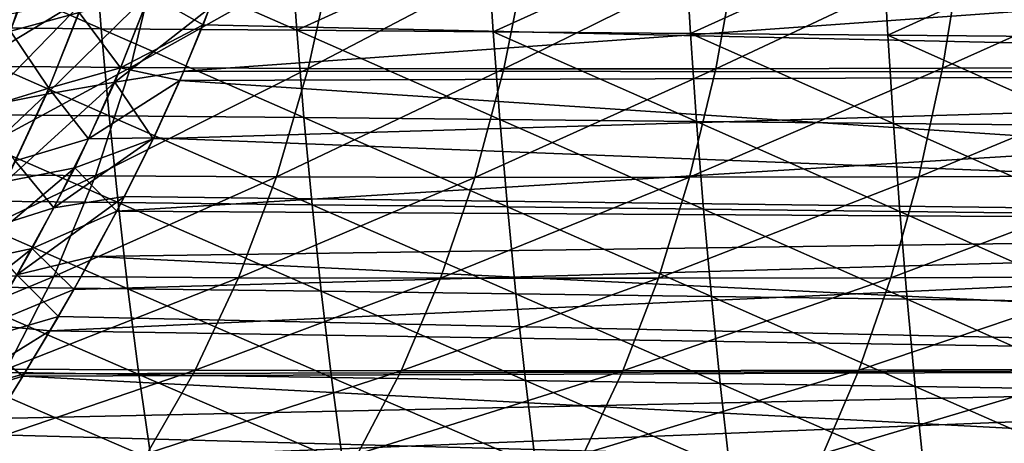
# Model space of a CAD drawing. Header units: metres. Extents: x -23 to 245, y -35 to 23.
# Tile 33 of 166: x 27 to 41, y -12 to -6. Entities that reach past the tile are written whole.
import ezdxf

# ---------------------------------------------------------------- set-up
doc = ezdxf.new("R2010")
doc.units = ezdxf.units.M
doc.layers.add('solid_509092_SW0002', color=7, linetype='CONTINUOUS')

msp = doc.modelspace()

# ---------------------------------------------------------------- linework, layer by layer
at = {"layer": 'solid_509092_SW0002'}
for points in [[(26.227217, -6.150559, 116.574707), (27.114243, -5.989247, 116.177025), (27.552885, -4.573633, 116.53463)], [(26.670343, -4.696949, 116.93367), (26.227217, -6.150559, 116.574707), (27.552885, -4.573633, 116.53463)], [(60.200001, -4.612317, 115.960899), (29.818134, -5.929993, 115.600662), (29.459669, -6.815672, 115.302834)], [(60.200001, -6.840402, 115.293854), (60.200001, -4.612317, 115.960899), (29.459669, -6.815672, 115.302834)], [(60.200001, -6.840402, 77.706146), (30.015175, -5.400456, 77.24292), (30.259558, -4.660098, 77.050491)], [(60.200001, -4.612317, 77.039101), (60.200001, -6.840402, 77.706146), (30.259558, -4.660098, 77.050491)], [(25.463373, -4.97129, 268.263794), (25.564247, -6.199091, 268.073547), (28.294786, -6.218986, 269.003784)], [(28.201475, -4.986671, 269.192993), (25.463373, -4.97129, 268.263794), (28.294786, -6.218986, 269.003784)], [(28.201475, -4.986671, 269.192993), (28.294786, -6.218986, 269.003784), (31.046755, -6.240182, 269.862793)], [(30.960573, -5.003152, 270.050964), (28.201475, -4.986671, 269.192993), (31.046755, -6.240182, 269.862793)], [(26.489134, -5.335081, 76.207512), (27.399694, -5.105643, 76.584259), (27.015814, -6.255677, 76.898026)], [(27.015814, -6.255677, 76.898026), (27.399694, -5.105643, 76.584259), (27.981195, -5.990968, 77.145981)], [(33.734547, -5.020498, 270.84433), (30.960573, -5.003152, 270.050964), (31.046755, -6.240182, 269.862793)], [(33.734547, -5.020498, 270.84433), (31.046755, -6.240182, 269.862793), (33.814026, -6.262393, 270.657135)], [(36.517372, -5.038476, 271.579498), (33.734547, -5.020498, 270.84433), (33.814026, -6.262393, 270.657135)], [(36.517372, -5.038476, 271.579498), (33.814026, -6.262393, 270.657135), (36.590561, -6.285331, 271.39328)], [(39.30302, -5.056854, 272.26297), (36.517372, -5.038476, 271.579498), (36.590561, -6.285331, 271.39328)], [(39.30302, -5.056854, 272.26297), (36.590561, -6.285331, 271.39328), (39.370335, -6.308711, 272.077698)], [(42.085468, -5.075397, 272.901184), (39.30302, -5.056854, 272.26297), (39.370335, -6.308711, 272.077698)], [(42.085468, -5.075397, 272.901184), (39.370335, -6.308711, 272.077698), (42.147308, -6.332245, 272.716858)], [(26.463131, -6.746903, 234.520752), (26.889711, -5.136539, 233.99913), (29.096886, -5.151903, 235.817825)], [(28.706129, -6.766418, 236.363007), (26.463131, -6.746903, 234.520752), (29.096886, -5.151903, 235.817825)], [(28.706129, -6.766418, 236.363007), (29.096886, -5.151903, 235.817825), (31.565987, -5.161382, 237.476151)], [(31.210043, -6.778593, 238.040192), (28.706129, -6.766418, 236.363007), (31.565987, -5.161382, 237.476151)], [(31.210043, -6.778593, 238.040192), (31.565987, -5.161382, 237.476151), (34.287094, -5.165444, 238.974213)], [(33.964287, -6.784007, 239.55336), (31.210043, -6.778593, 238.040192), (34.287094, -5.165444, 238.974213)], [(33.964287, -6.784007, 239.55336), (34.287094, -5.165444, 238.974213), (37.240543, -5.164601, 240.318008)], [(36.948837, -6.783288, 240.909302), (33.964287, -6.784007, 239.55336), (37.240543, -5.164601, 240.318008)], [(36.948837, -6.783288, 240.909302), (37.240543, -5.164601, 240.318008), (40.405594, -5.159366, 241.514221)], [(40.14262, -6.777074, 242.115463), (36.948837, -6.783288, 240.909302), (40.405594, -5.159366, 241.514221)], [(40.14262, -6.777074, 242.115463), (40.405594, -5.159366, 241.514221), (43.758778, -5.150263, 242.572906)], [(43.521942, -6.766012, 243.182526), (40.14262, -6.777074, 242.115463), (43.758778, -5.150263, 242.572906)], [(28.973864, -5.738316, 77.271553), (30.015175, -5.400456, 77.24292), (29.729687, -6.162702, 77.473145)], [(60.200001, -6.840402, 77.706146), (29.729687, -6.162702, 77.473145), (30.015175, -5.400456, 77.24292)], [(27.524858, -7.141259, 115.465065), (28.484344, -6.973552, 115.316933), (28.991138, -5.697371, 115.739075)], [(28.039724, -5.837936, 115.89666), (27.524858, -7.141259, 115.465065), (28.991138, -5.697371, 115.739075)], [(27.981195, -5.990968, 77.145981), (28.973864, -5.738316, 77.271553), (28.566862, -6.769919, 77.608368)], [(28.991138, -5.697371, 115.739075), (28.484344, -6.973552, 115.316933), (29.818134, -5.929993, 115.600662)], [(28.566862, -6.769919, 77.608368), (28.973864, -5.738316, 77.271553), (29.729687, -6.162702, 77.473145)], [(26.591106, -7.324937, 115.739075), (27.524858, -7.141259, 115.465065), (28.039724, -5.837936, 115.89666)], [(27.114243, -5.989247, 116.177025), (26.591106, -7.324937, 115.739075), (28.039724, -5.837936, 115.89666)], [(28.484344, -6.973552, 115.316933), (29.459669, -6.815672, 115.302834), (29.818134, -5.929993, 115.600662)], [(27.015814, -6.255677, 76.898026), (27.981195, -5.990968, 77.145981), (27.556351, -7.055966, 77.501038)], [(27.556351, -7.055966, 77.501038), (27.981195, -5.990968, 77.145981), (28.566862, -6.769919, 77.608368)], [(25.564247, -6.199091, 268.073547), (25.683456, -7.42102, 267.84259), (28.405006, -7.445611, 268.773956)], [(28.294786, -6.218986, 269.003784), (25.564247, -6.199091, 268.073547), (28.405006, -7.445611, 268.773956)], [(28.294786, -6.218986, 269.003784), (28.405006, -7.445611, 268.773956), (31.14855, -7.471641, 269.634064)], [(31.046755, -6.240182, 269.862793), (28.294786, -6.218986, 269.003784), (31.14855, -7.471641, 269.634064)], [(28.566862, -6.769919, 77.608368), (29.729687, -6.162702, 77.473145), (29.402996, -6.947317, 77.745407)], [(60.200001, -6.840402, 77.706146), (29.402996, -6.947317, 77.745407), (29.729687, -6.162702, 77.473145)], [(26.572931, -7.358335, 77.269264), (27.015814, -6.255677, 76.898026), (27.556351, -7.055966, 77.501038)], [(31.046755, -6.240182, 269.862793), (31.14855, -7.471641, 269.634064), (33.907944, -7.498776, 270.429504)], [(33.814026, -6.262393, 270.657135), (31.046755, -6.240182, 269.862793), (33.907944, -7.498776, 270.429504)], [(33.814026, -6.262393, 270.657135), (33.907944, -7.498776, 270.429504), (36.677143, -7.526685, 271.166748)], [(36.590561, -6.285331, 271.39328), (33.814026, -6.262393, 270.657135), (36.677143, -7.526685, 271.166748)], [(36.590561, -6.285331, 271.39328), (36.677143, -7.526685, 271.166748), (39.450092, -7.555032, 271.852203)], [(39.370335, -6.308711, 272.077698), (36.590561, -6.285331, 271.39328), (39.450092, -7.555032, 271.852203)], [(39.370335, -6.308711, 272.077698), (39.450092, -7.555032, 271.852203), (42.220753, -7.583488, 272.492371)], [(42.147308, -6.332245, 272.716858), (39.370335, -6.308711, 272.077698), (42.220753, -7.583488, 272.492371)], [(25.925898, -8.269101, 235.177368), (26.463131, -6.746903, 234.520752), (28.706129, -6.766418, 236.363007)], [(28.213665, -8.291876, 237.049606), (25.925898, -8.269101, 235.177368), (28.706129, -6.766418, 236.363007)], [(27.556351, -7.055966, 77.501038), (28.566862, -6.769919, 77.608368), (28.115387, -7.76937, 77.995552)], [(28.115387, -7.76937, 77.995552), (28.566862, -6.769919, 77.608368), (29.402996, -6.947317, 77.745407)], [(28.213665, -8.291876, 237.049606), (28.706129, -6.766418, 236.363007), (31.210043, -6.778593, 238.040192)], [(30.761127, -8.306263, 238.750977), (28.213665, -8.291876, 237.049606), (31.210043, -6.778593, 238.040192)], [(30.761127, -8.306263, 238.750977), (31.210043, -6.778593, 238.040192), (33.964287, -6.784007, 239.55336)], [(33.55687, -8.312906, 240.283661), (30.761127, -8.306263, 238.750977), (33.964287, -6.784007, 239.55336)], [(33.55687, -8.312906, 240.283661), (33.964287, -6.784007, 239.55336), (36.948837, -6.783288, 240.909302)], [(36.580414, -8.312512, 241.655396), (33.55687, -8.312906, 240.283661), (36.948837, -6.783288, 240.909302)], [(36.580414, -8.312512, 241.655396), (36.948837, -6.783288, 240.909302), (40.14262, -6.777074, 242.115463)], [(39.810276, -8.305798, 242.874573), (36.580414, -8.312512, 241.655396), (40.14262, -6.777074, 242.115463)], [(39.810276, -8.305798, 242.874573), (40.14262, -6.777074, 242.115463), (43.521942, -6.766012, 243.182526)], [(43.222469, -8.293492, 243.952637), (39.810276, -8.305798, 242.874573), (43.521942, -6.766012, 243.182526)], [(28.484344, -6.973552, 115.316933), (29.027414, -7.768438, 114.929634), (29.459669, -6.815672, 115.302834)], [(60.200001, -6.840402, 115.293854), (29.027414, -7.768438, 114.929634), (28.514112, -8.789872, 114.464912)], [(60.200001, -8.975983, 114.37265), (60.200001, -6.840402, 115.293854), (28.514112, -8.789872, 114.464912)], [(60.200001, -6.840402, 115.293854), (29.459669, -6.815672, 115.302834), (29.027414, -7.768438, 114.929634)], [(60.200001, -6.840402, 77.706146), (60.200001, -8.975983, 78.62735), (29.402996, -6.947317, 77.745407)], [(26.572931, -7.358335, 77.269264), (27.556351, -7.055966, 77.501038), (27.083944, -8.082421, 77.908401)], [(26.949131, -8.369107, 114.963921), (27.922541, -8.177653, 114.827454), (28.484344, -6.973552, 115.316933)], [(27.524858, -7.141259, 115.465065), (26.949131, -8.369107, 114.963921), (28.484344, -6.973552, 115.316933)], [(27.083944, -8.082421, 77.908401), (27.556351, -7.055966, 77.501038), (28.115387, -7.76937, 77.995552)], [(28.484344, -6.973552, 115.316933), (27.922541, -8.177653, 114.827454), (29.027414, -7.768438, 114.929634)], [(28.115387, -7.76937, 77.995552), (29.402996, -6.947317, 77.745407), (29.032864, -7.755891, 78.065086)], [(60.200001, -8.975983, 78.62735), (29.032864, -7.755891, 78.065086), (29.402996, -6.947317, 77.745407)], [(26.001381, -8.582642, 115.228432), (26.949131, -8.369107, 114.963921), (27.524858, -7.141259, 115.465065)], [(26.591106, -7.324937, 115.739075), (26.001381, -8.582642, 115.228432), (27.524858, -7.141259, 115.465065)], [(25.683456, -7.42102, 267.84259), (25.819195, -8.637441, 267.572052), (28.530468, -8.666845, 268.504547)], [(28.405006, -7.445611, 268.773956), (25.683456, -7.42102, 267.84259), (28.530468, -8.666845, 268.504547)], [(28.405006, -7.445611, 268.773956), (28.530468, -8.666845, 268.504547), (31.264437, -8.697745, 269.365753)], [(31.14855, -7.471641, 269.634064), (28.405006, -7.445611, 268.773956), (31.264437, -8.697745, 269.365753)], [(31.14855, -7.471641, 269.634064), (31.264437, -8.697745, 269.365753), (34.014938, -8.72977, 270.162262)], [(33.907944, -7.498776, 270.429504), (31.14855, -7.471641, 269.634064), (34.014938, -8.72977, 270.162262)], [(33.907944, -7.498776, 270.429504), (34.014938, -8.72977, 270.162262), (36.775902, -8.762548, 270.900543)], [(36.677143, -7.526685, 271.166748), (33.907944, -7.498776, 270.429504), (36.775902, -8.762548, 270.900543)], [(36.677143, -7.526685, 271.166748), (36.775902, -8.762548, 270.900543), (39.541248, -8.795712, 271.587067)], [(39.450092, -7.555032, 271.852203), (36.677143, -7.526685, 271.166748), (39.541248, -8.795712, 271.587067)], [(39.450092, -7.555032, 271.852203), (39.541248, -8.795712, 271.587067), (42.304913, -8.82889, 272.228302)], [(42.220753, -7.583488, 272.492371), (39.450092, -7.555032, 271.852203), (42.304913, -8.82889, 272.228302)], [(27.626137, -8.740599, 78.432953), (29.032864, -7.755891, 78.065086), (28.622892, -8.582561, 78.435127)], [(27.626137, -8.740599, 78.432953), (28.115387, -7.76937, 77.995552), (29.032864, -7.755891, 78.065086)], [(60.200001, -8.975983, 78.62735), (28.622892, -8.582561, 78.435127), (29.032864, -7.755891, 78.065086)], [(27.083944, -8.082421, 77.908401), (28.115387, -7.76937, 77.995552), (27.626137, -8.740599, 78.432953)], [(27.922541, -8.177653, 114.827454), (28.514112, -8.789872, 114.464912), (29.027414, -7.768438, 114.929634)], [(26.329836, -9.526725, 114.400124), (27.323261, -9.315227, 114.277809), (27.922541, -8.177653, 114.827454)], [(26.949131, -8.369107, 114.963921), (26.329836, -9.526725, 114.400124), (27.922541, -8.177653, 114.827454)], [(26.571289, -9.073919, 78.367531), (27.083944, -8.082421, 77.908401), (27.626137, -8.740599, 78.432953)], [(27.922541, -8.177653, 114.827454), (27.323261, -9.315227, 114.277809), (28.514112, -8.789872, 114.464912)], [(25.287006, -9.68679, 235.958252), (25.925898, -8.269101, 235.177368), (28.213665, -8.291876, 237.049606)], [(27.627743, -9.711662, 237.866638), (25.287006, -9.68679, 235.958252), (28.213665, -8.291876, 237.049606)], [(27.627743, -9.711662, 237.866638), (28.213665, -8.291876, 237.049606), (30.761127, -8.306263, 238.750977)], [(30.22674, -9.727533, 239.597336), (27.627743, -9.711662, 237.866638), (30.761127, -8.306263, 238.750977)], [(30.22674, -9.727533, 239.597336), (30.761127, -8.306263, 238.750977), (33.55687, -8.312906, 240.283661)], [(33.071606, -9.735065, 241.15387), (30.22674, -9.727533, 239.597336), (33.55687, -8.312906, 240.283661)], [(33.071606, -9.735065, 241.15387), (33.55687, -8.312906, 240.283661), (36.580414, -8.312512, 241.655396)], [(36.141331, -9.734995, 242.54509), (33.071606, -9.735065, 241.15387), (36.580414, -8.312512, 241.655396)], [(36.141331, -9.734995, 242.54509), (36.580414, -8.312512, 241.655396), (39.810276, -8.305798, 242.874573)], [(39.413948, -9.72807, 243.780426), (36.141331, -9.734995, 242.54509), (39.810276, -8.305798, 242.874573)], [(39.413948, -9.72807, 243.780426), (39.810276, -8.305798, 242.874573), (43.222469, -8.293492, 243.952637)], [(42.865116, -9.715056, 244.872284), (39.413948, -9.72807, 243.780426), (43.222469, -8.293492, 243.952637)], [(27.104895, -9.686558, 78.921822), (28.622892, -8.582561, 78.435127), (28.172361, -9.425775, 78.86042)], [(27.104895, -9.686558, 78.921822), (27.626137, -8.740599, 78.432953), (28.622892, -8.582561, 78.435127)], [(60.200001, -8.975983, 78.62735), (28.172361, -9.425775, 78.86042), (28.622892, -8.582561, 78.435127)], [(25.819195, -8.637441, 267.572052), (25.970407, -9.848033, 267.262512), (28.670202, -9.882361, 268.196014)], [(28.530468, -8.666845, 268.504547), (25.819195, -8.637441, 267.572052), (28.670202, -9.882361, 268.196014)], [(28.530468, -8.666845, 268.504547), (28.670202, -9.882361, 268.196014), (31.393543, -9.918145, 269.058258)], [(31.264437, -8.697745, 269.365753), (28.530468, -8.666845, 268.504547), (31.393543, -9.918145, 269.058258)], [(31.264437, -8.697745, 269.365753), (31.393543, -9.918145, 269.058258), (34.134235, -9.954986, 269.855835)], [(34.014938, -8.72977, 270.162262), (31.264437, -8.697745, 269.365753), (34.134235, -9.954986, 269.855835)], [(34.014938, -8.72977, 270.162262), (34.134235, -9.954986, 269.855835), (36.886173, -9.992489, 270.595154)], [(36.775902, -8.762548, 270.900543), (34.014938, -8.72977, 270.162262), (36.886173, -9.992489, 270.595154)], [(26.571289, -9.073919, 78.367531), (27.626137, -8.740599, 78.432953), (27.104895, -9.686558, 78.921822)], [(27.323261, -9.315227, 114.277809), (27.910379, -9.891843, 113.882507), (28.514112, -8.789872, 114.464912)], [(60.200001, -8.975983, 114.37265), (28.514112, -8.789872, 114.464912), (27.910379, -9.891843, 113.882507)], [(36.775902, -8.762548, 270.900543), (36.886173, -9.992489, 270.595154), (39.643246, -10.030258, 271.282684)], [(39.541248, -8.795712, 271.587067), (36.775902, -8.762548, 270.900543), (39.643246, -10.030258, 271.282684)], [(39.541248, -8.795712, 271.587067), (39.643246, -10.030258, 271.282684), (42.399349, -10.067899, 271.924927)], [(42.304913, -8.82889, 272.228302), (39.541248, -8.795712, 271.587067), (42.399349, -10.067899, 271.924927)], [(60.200001, -8.975983, 114.37265), (27.910379, -9.891843, 113.882507), (27.571392, -10.476435, 113.53656)], [(60.200001, -10.990179, 113.209755), (60.200001, -8.975983, 114.37265), (27.571392, -10.476435, 113.53656)], [(60.200001, -8.975983, 78.62735), (60.200001, -10.990179, 79.790245), (28.172361, -9.425775, 78.86042)], [(25.68301, -10.615601, 113.77951), (26.701649, -10.388101, 113.674126), (27.323261, -9.315227, 114.277809)], [(26.329836, -9.526725, 114.400124), (25.68301, -10.615601, 113.77951), (27.323261, -9.315227, 114.277809)], [(27.323261, -9.315227, 114.277809), (26.701649, -10.388101, 113.674126), (27.910379, -9.891843, 113.882507)], [(27.104895, -9.686558, 78.921822), (28.172361, -9.425775, 78.86042), (27.691996, -10.271897, 79.33934)], [(60.200001, -10.990179, 79.790245), (27.691996, -10.271897, 79.33934), (28.172361, -9.425775, 78.86042)], [(24.558395, -10.988441, 236.849457), (25.287006, -9.68679, 235.958252), (27.627743, -9.711662, 237.866638)], [(26.563211, -10.600594, 79.457878), (27.104895, -9.686558, 78.921822), (27.691996, -10.271897, 79.33934)], [(26.95941, -11.013901, 238.799744), (24.558395, -10.988441, 236.849457), (27.627743, -9.711662, 237.866638)], [(26.95941, -11.013901, 238.799744), (27.627743, -9.711662, 237.866638), (30.22674, -9.727533, 239.597336)], [(29.61701, -11.030148, 240.564728), (26.95941, -11.013901, 238.799744), (30.22674, -9.727533, 239.597336)], [(29.61701, -11.030148, 240.564728), (30.22674, -9.727533, 239.597336), (33.071606, -9.735065, 241.15387)], [(32.517696, -11.037811, 242.149399), (29.61701, -11.030148, 240.564728), (33.071606, -9.735065, 241.15387)], [(32.517696, -11.037811, 242.149399), (33.071606, -9.735065, 241.15387), (36.141331, -9.734995, 242.54509)], [(35.639866, -11.037614, 243.563843), (32.517696, -11.037811, 242.149399), (36.141331, -9.734995, 242.54509)], [(35.639866, -11.037614, 243.563843), (36.141331, -9.734995, 242.54509), (39.413948, -9.72807, 243.780426)], [(38.96101, -11.030287, 244.818649), (35.639866, -11.037614, 243.563843), (39.413948, -9.72807, 243.780426)], [(38.96101, -11.030287, 244.818649), (39.413948, -9.72807, 243.780426), (42.865116, -9.715056, 244.872284)], [(42.456402, -11.016584, 245.927261), (38.96101, -11.030287, 244.818649), (42.865116, -9.715056, 244.872284)], [(25.970407, -9.848033, 267.262512), (26.13834, -11.049782, 266.912231), (28.825329, -11.089357, 267.846832)], [(28.670202, -9.882361, 268.196014), (25.970407, -9.848033, 267.262512), (28.825329, -11.089357, 267.846832)], [(26.701649, -10.388101, 113.674126), (27.571392, -10.476435, 113.53656), (27.910379, -9.891843, 113.882507)], [(28.670202, -9.882361, 268.196014), (28.825329, -11.089357, 267.846832), (31.536858, -11.130248, 268.710236)], [(31.393543, -9.918145, 269.058258), (28.670202, -9.882361, 268.196014), (31.536858, -11.130248, 268.710236)], [(31.393543, -9.918145, 269.058258), (31.536858, -11.130248, 268.710236), (34.266697, -11.17204, 269.508942)], [(34.134235, -9.954986, 269.855835), (31.393543, -9.918145, 269.058258), (34.266697, -11.17204, 269.508942)], [(34.134235, -9.954986, 269.855835), (34.266697, -11.17204, 269.508942), (37.00869, -11.214322, 270.24942)], [(36.886173, -9.992489, 270.595154), (34.134235, -9.954986, 269.855835), (37.00869, -11.214322, 270.24942)], [(36.886173, -9.992489, 270.595154), (37.00869, -11.214322, 270.24942), (39.756683, -11.256683, 270.93811)], [(39.643246, -10.030258, 271.282684), (36.886173, -9.992489, 270.595154), (39.756683, -11.256683, 270.93811)], [(39.643246, -10.030258, 271.282684), (39.756683, -11.256683, 270.93811), (42.504528, -11.298712, 271.581512)], [(42.399349, -10.067899, 271.924927), (39.643246, -10.030258, 271.282684), (42.504528, -11.298712, 271.581512)], [(26.701649, -10.388101, 113.674126), (26.067585, -11.402984, 113.017433), (27.571392, -10.476435, 113.53656)], [(26.563211, -10.600594, 79.457878), (27.691996, -10.271897, 79.33934), (27.188797, -11.110872, 79.870255)], [(60.200001, -10.990179, 79.790245), (27.188797, -11.110872, 79.870255), (27.691996, -10.271897, 79.33934)], [(26.067585, -11.402984, 113.017433), (27.207575, -11.081965, 113.149025), (27.571392, -10.476435, 113.53656)], [(60.200001, -10.990179, 113.209755), (27.571392, -10.476435, 113.53656), (27.207575, -11.081965, 113.149025)], [(26.013853, -11.474258, 80.034973), (26.563211, -10.600594, 79.457878), (27.188797, -11.110872, 79.870255)], [(26.067585, -11.402984, 113.017433), (26.817698, -11.707165, 112.715492), (27.207575, -11.081965, 113.149025)], [(26.13834, -11.049782, 266.912231), (26.325006, -12.239013, 266.518951), (28.997696, -12.28443, 267.454956)], [(28.825329, -11.089357, 267.846832), (26.13834, -11.049782, 266.912231), (28.997696, -12.28443, 267.454956)], [(26.219948, -12.189688, 239.834274), (26.95941, -11.013901, 238.799744), (29.61701, -11.030148, 240.564728)], [(28.942278, -12.204479, 241.63829), (26.219948, -12.189688, 239.834274), (29.61701, -11.030148, 240.564728)], [(60.200001, -10.990179, 113.209755), (26.817698, -11.707165, 112.715492), (26.405201, -12.348545, 112.232559)], [(60.200001, -12.855751, 111.820892), (60.200001, -10.990179, 113.209755), (26.405201, -12.348545, 112.232559)], [(60.200001, -10.990179, 113.209755), (27.207575, -11.081965, 113.149025), (26.817698, -11.707165, 112.715492)], [(60.200001, -10.990179, 79.790245), (60.200001, -12.855751, 81.179108), (27.188797, -11.110872, 79.870255)], [(28.825329, -11.089357, 267.846832), (28.997696, -12.28443, 267.454956), (31.696062, -12.330918, 268.319763)], [(31.536858, -11.130248, 268.710236), (28.825329, -11.089357, 267.846832), (31.696062, -12.330918, 268.319763)], [(28.942278, -12.204479, 241.63829), (29.61701, -11.030148, 240.564728), (32.517696, -11.037811, 242.149399)], [(31.904535, -12.210747, 243.255295), (28.942278, -12.204479, 241.63829), (32.517696, -11.037811, 242.149399)], [(31.904535, -12.210747, 243.255295), (32.517696, -11.037811, 242.149399), (35.639866, -11.037614, 243.563843)], [(35.084469, -12.209167, 244.696716), (31.904535, -12.210747, 243.255295), (35.639866, -11.037614, 243.563843)], [(35.084469, -12.209167, 244.696716), (35.639866, -11.037614, 243.563843), (38.96101, -11.030287, 244.818649)], [(38.459003, -12.20043, 245.974426), (35.084469, -12.209167, 244.696716), (38.96101, -11.030287, 244.818649)], [(38.459003, -12.20043, 245.974426), (38.96101, -11.030287, 244.818649), (42.456402, -11.016584, 245.927261)], [(42.002987, -12.185249, 247.102951), (38.459003, -12.20043, 245.974426), (42.456402, -11.016584, 245.927261)], [(26.013853, -11.474258, 80.034973), (27.188797, -11.110872, 79.870255), (26.67322, -11.932428, 80.449547)], [(60.200001, -12.855751, 81.179108), (26.67322, -11.932428, 80.449547), (27.188797, -11.110872, 79.870255)], [(31.536858, -11.130248, 268.710236), (31.696062, -12.330918, 268.319763), (34.413822, -12.378058, 269.119934)], [(34.266697, -11.17204, 269.508942), (31.536858, -11.130248, 268.710236), (34.413822, -12.378058, 269.119934)], [(34.266697, -11.17204, 269.508942), (34.413822, -12.378058, 269.119934), (37.144772, -12.425434, 269.861938)], [(37.00869, -11.214322, 270.24942), (34.266697, -11.17204, 269.508942), (37.144772, -12.425434, 269.861938)], [(37.00869, -11.214322, 270.24942), (37.144772, -12.425434, 269.861938), (39.882706, -12.472627, 270.552155)], [(39.756683, -11.256683, 270.93811), (37.00869, -11.214322, 270.24942), (39.882706, -12.472627, 270.552155)], [(39.756683, -11.256683, 270.93811), (39.882706, -12.472627, 270.552155), (42.621414, -12.519219, 271.197052)], [(42.504528, -11.298712, 271.581512), (39.756683, -11.256683, 270.93811), (42.621414, -12.519219, 271.197052)], [(60.200001, -12.855751, 81.179108), (26.155752, -12.727076, 81.072052), (26.67322, -11.932428, 80.449547)]]:
    msp.add_3dface(points, dxfattribs=at)

doc.saveas('drawing.dxf')
